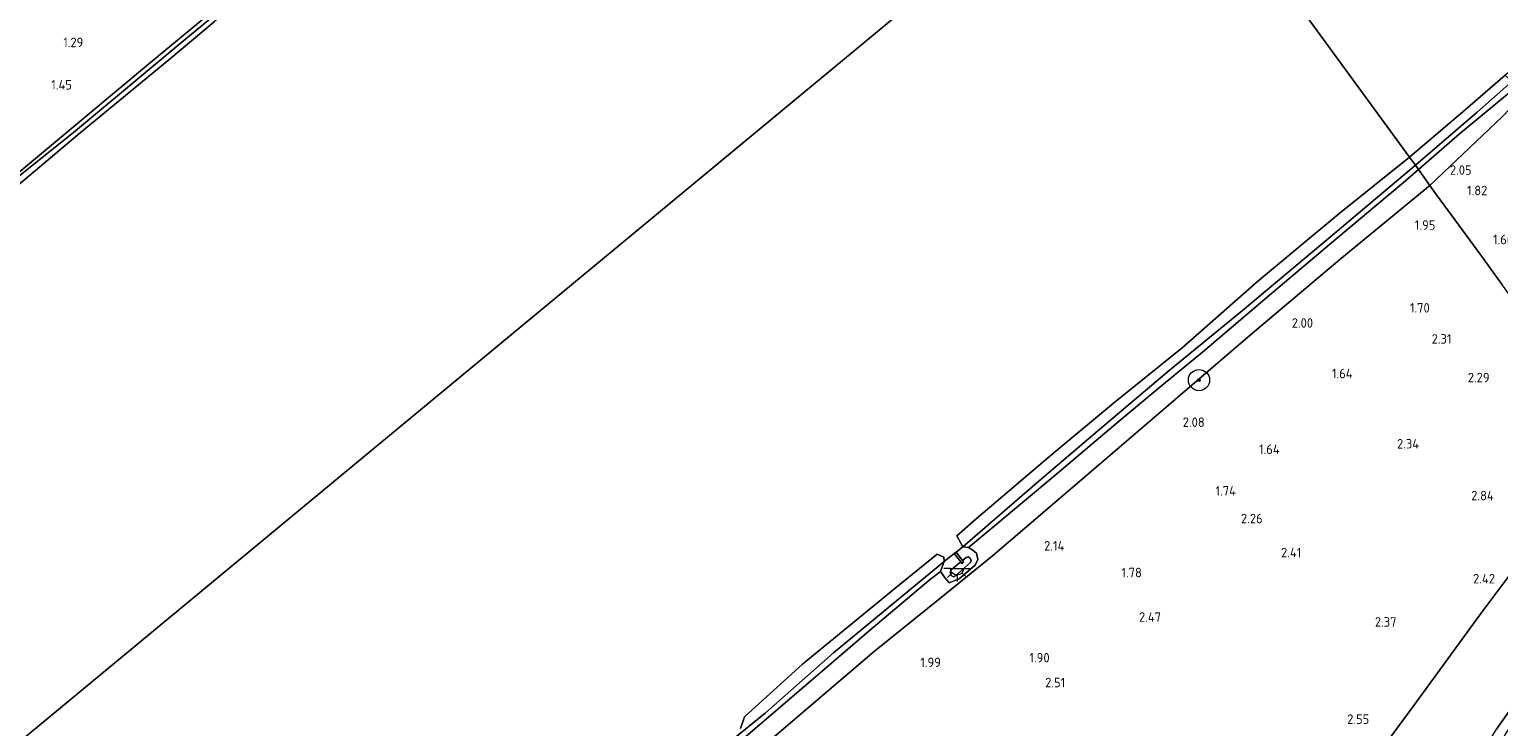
# Model space of a CAD drawing. Extents: x 130905 to 137824, y 412333 to 417928.
# Tile 150 of 256: x 133644 to 133922, y 414681 to 414813. Entities that reach past the tile are written whole.
import ezdxf
from ezdxf.enums import TextEntityAlignment as Align

# ---------------------------------------------------------------- set-up
doc = ezdxf.new("R2010")
doc.units = 0
for name, color, linetype, lineweight in [('B-ME-GR-BOOM-S', 90, 'Continuous', 25), ('B-ME-GR-GRAS-GV', 60, 'Continuous', 13), ('B-ME-GW-TALUD_KRUIN-G', 90, 'Continuous', 18), ('B-ME-GW-TALUD_TEEN-G', 90, 'Continuous', 18), ('B-ME-KL-ET_LS_OV_LICHTPUNT-S', 190, 'Continuous', 25), ('B-ME-OB-BEKLEDING_STEEN-GV', 30, 'Continuous', 18), ('B-ME-OB-BEKLEDING_STORTSTEEN-GV', 30, 'Continuous', 18), ('B-ME-OB-OEVERVOORZIENING-G', 7, 'Continuous', 18), ('B-ME-OG-WATER_RIVIER-GV', 130, 'Continuous', 18), ('B-ME-OG-WEG_TRAP-GV', 7, 'Continuous', 18), ('B-ME-VH-VERHARDING_BASALTVERHARDING-GV', 252, 'Continuous', 18), ('X-XX-AL-HOOGTELABEL-S', 7, 'Continuous', 25)]:
    doc.layers.add(name, color=color, linetype=linetype, lineweight=lineweight)
doc.styles.add('NLCS-ISO-ANNOTATIVE-T18', font='NLCS-ISO.ttf', dxfattribs={"height": 1.8})

# ---------------------------------------------------------------- blocks, each defined once
blk = doc.blocks.new('SAL-HOOGTELABEL-SO')
at = {"color": 0, "linetype": 'ByBlock', "lineweight": -2, "style": 'NLCS-ISO-ANNOTATIVE-T18'}
blk.add_attdef('HOOGTE', text='', height=1.8, dxfattribs=at).set_placement((2.79, 0), align=Align.RIGHT)
blk = doc.blocks.new('SGR-BOOM_01-SO')
at = {"linetype": 'ByBlock', "lineweight": 18}
h = blk.add_hatch(color=0, dxfattribs=at)
h.dxf.hatch_style = 1
edge = h.paths.add_edge_path()
edge.add_arc((0, 0), 0.25, 0, 360)
at = {"color": 0, "linetype": 'ByBlock', "lineweight": 18}
for radius in [2, 0.25]:
    blk.add_circle((0, 0), radius, dxfattribs=at)
blk = doc.blocks.new('SKL-ET_OV_LICHTPUNT-SO')
at = {"color": 0, "linetype": 'ByBlock', "lineweight": 18}
for points in [[(-1.25, 0), (-2.5, 0)], [(1.25, 0), (2.5, 0)], [(-0.92, -0.85), (-1.83, -1.7)], [(0, -1.25), (0, -2.5)], [(0.92, -0.85), (1.83, -1.7)]]:
    blk.add_lwpolyline(points, dxfattribs=at)
blk.add_lwpolyline([(0, 0), (1.25, 0, -1), (-1.25, 0)], format="xyb", close=True, dxfattribs=at)

msp = doc.modelspace()

# ---------------------------------------------------------------- linework, layer by layer
at = {"layer": 'B-ME-GR-GRAS-GV'}
for points in [[(133698.131, 414831.814, 1.248), (133667.716, 414806.584, 1.245), (133641.401, 414784.621, 1.245), (133637.68, 414781.006, 1.175), (133635.038, 414781.805, 1.45), (133626.913, 414775.231, 1.463), (133611.712, 414762.373, 1.475), (133606.441, 414768.121, 1.251), (133602.219, 414773.058, 1.353), (133597.933, 414777.842, 1.425), (133594.807, 414781.18, 1.401), (133596.792, 414783.723, 1.363), (133602.164, 414788.483, 1.283), (133620.958, 414803.828, 1.26), (133642.73, 414822.28, 1.272)], [(133777.18, 414676.652, 1.162), (133787.637, 414685.628, 1.206), (133803.1, 414698.914, 1.273), (133814.419, 414708.415, 1.222), (133816.593, 414710.126, 1.336), (133817.374, 414709.045, 1.581), (133818.259, 414707.977, 1.904), (133820.158, 414708.711, 1.885), (133823.156, 414711.339, 1.858), (133823.653, 414712.388, 1.839), (133823.41, 414713.563, 1.544), (133822.721, 414714.183, 1.42), (133821.897, 414714.669, 1.228), (133826.774, 414718.661, 1.202), (133838.187, 414728.245, 1.268), (133850.124, 414738.321, 1.291), (133858.412, 414745.277, 1.264), (133866.107, 414751.589, 1.337), (133878.75, 414762.3, 1.306), (133891.299, 414772.928, 1.285), (133904.079, 414783.623, 1.304), (133906.893, 414786.045, 1.296), (133909.063, 414783.029, 1.982), (133892.052, 414769.042, 2.019), (133875.166, 414754.861, 2.032), (133861.451, 414743.065, 2.082), (133846.88, 414730.584, 1.97), (133832.503, 414718.228, 2.057), (133826.449, 414713.06, 2.019), (133816.757, 414705.188, 2.019), (133804.147, 414695.057, 2.107), (133783.545, 414677.477, 1.845)], [(133783.545, 414677.477, 1.845), (133804.147, 414695.057, 2.107), (133816.757, 414705.188, 2.019), (133826.449, 414713.06, 2.019), (133832.503, 414718.228, 2.057), (133846.88, 414730.584, 1.97), (133861.451, 414743.065, 2.082), (133875.166, 414754.861, 2.032), (133892.052, 414769.042, 2.019), (133909.063, 414783.029, 1.982), (133910.158, 414781.563, 1.883), (133913.854, 414776.49, 1.571), (133918.677, 414769.87, 1.588), (133922.781, 414764.237, 2.165)], [(133897.505, 414673.257, 2.777), (133906.008, 414684.811, 2.839), (133918.9, 414702.468, 2.814), (133926.412, 414712.528, 2.864)], [(133926.412, 414712.528, 2.864), (133918.9, 414702.468, 2.814), (133906.008, 414684.811, 2.839), (133897.505, 414673.257, 2.777)], [(133929.709, 414691.817, 6.213), (133921.627, 414680.331, 6.127)]]:
    msp.add_polyline3d(points, dxfattribs=at)
for points in [[(133922.79, 414796.057, 1.707), (133909.063, 414783.029, 1.982), (133906.893, 414786.045, 1.296), (133914.647, 414792.813, 1.296), (133924.429, 414800.897, 1.338), (133925.279, 414801.627, 1.345), (133926.814, 414800.324, 1.707)], [(133951.701, 414745.718, 2.539), (133943.681, 414735.455, 2.752), (133922.781, 414764.237, 2.165), (133918.677, 414769.87, 1.588), (133913.854, 414776.49, 1.571), (133910.158, 414781.563, 1.883), (133909.063, 414783.029, 1.982), (133922.79, 414796.057, 1.707), (133926.814, 414800.324, 1.707), (133929.684, 414797.353, 1.819), (133935.363, 414792.432, 1.719), (133939.584, 414788.727, 1.81), (133943.929, 414785.125, 2.167), (133946.458, 414782.861, 2.261), (133962.486, 414768.702, 2.435), (133966.923, 414764.414, 2.551), (133960.642, 414756.703, 2.577)], [(133917.223, 414664.138, 6.68), (133915.008, 414661.92, 6.579), (133914.529, 414662.479, 6.579), (133916.292, 414668.917, 6.369), (133918.351, 414674.206, 6.314), (133919.405, 414676.595, 6.206), (133921.627, 414680.331, 6.127), (133929.709, 414691.817, 6.213), (133938.655, 414703.61, 6.264), (133953.39, 414722.222, 6.142), (133954.598, 414720.563, 6.305), (133942.754, 414705.598, 6.418), (133931.253, 414690.861, 6.33), (133923.433, 414679.592, 6.305), (133920.96, 414675.132, 6.418), (133919.946, 414672.315, 6.443), (133919.331, 414669.156, 6.505), (133918.306, 414665.735, 6.643)]]:
    msp.add_polyline3d(points, close=True, dxfattribs=at)
at = {"layer": 'B-ME-GW-TALUD_KRUIN-G'}
for points in [[(133637.68, 414781.006, 1.175), (133641.464, 414784.023, 1.261), (133652.814, 414793.071, 1.263), (133673.66, 414810.468, 1.25), (133701.648, 414833.636, 1.275), (133726.954, 414854.745, 1.275), (133755.445, 414878.806, 1.213), (133774.079, 414894.4, 1.2)], [(133926.814, 414800.324, 1.707), (133922.79, 414796.057, 1.707), (133909.063, 414783.029, 1.982)], [(133909.063, 414783.029, 1.982), (133892.052, 414769.042, 2.019), (133875.166, 414754.861, 2.032), (133861.451, 414743.065, 2.082), (133846.88, 414730.584, 1.97), (133832.503, 414718.228, 2.057), (133826.449, 414713.06, 2.019), (133816.757, 414705.188, 2.019), (133804.147, 414695.057, 2.107), (133783.545, 414677.477, 1.845), (133773.261, 414668.795, 1.895), (133758.907, 414656.622, 1.945), (133746.65, 414645.328, 1.92), (133732.159, 414633.485, 2.082), (133718.626, 414622.179, 2.045), (133700.84, 414607.234, 2.007), (133691.399, 414599.716, 1.97), (133682.039, 414591.296, 2.007), (133679.177, 414588.011, 1.882), (133677.32, 414584.258, 2.007), (133677.104, 414581.555, 1.995), (133677.892, 414578.043, 1.995), (133679.33, 414574.941, 1.957), (133680.317, 414572.377, 1.538)], [(133921.627, 414680.331, 6.127), (133929.709, 414691.817, 6.213), (133938.655, 414703.61, 6.264), (133953.39, 414722.222, 6.142)], [(133820.749, 414712.205, 2.338), (133821.451, 414712.767, 2.335), (133821.835, 414712.892, 2.339), (133822.226, 414712.62, 2.336), (133822.4, 414712.226, 2.333), (133822.271, 414711.843, 2.336), (133819.436, 414709.322, 2.311), (133819.042, 414709.147, 2.311), (133818.631, 414709.386, 2.287), (133818.448, 414709.986, 2.273), (133818.707, 414710.496, 2.267), (133820.42, 414711.936, 2.333)]]:
    msp.add_polyline3d(points, dxfattribs=at)
at = {"layer": 'B-ME-GW-TALUD_TEEN-G'}
for points in [[(133790.543, 414523.92, 2.59), (133806.137, 414544.9, 2.713), (133821.835, 414566.881, 2.656), (133841.225, 414594.173, 2.656), (133856.458, 414615.638, 2.742), (133871.721, 414637.031, 2.802), (133882.55, 414652.201, 2.939), (133890.7, 414663.664, 2.927), (133897.505, 414673.257, 2.777), (133906.008, 414684.811, 2.839), (133918.9, 414702.468, 2.814), (133926.412, 414712.528, 2.864), (133939.133, 414729.33, 2.914), (133943.681, 414735.455, 2.752)], [(133820.8, 414714.784, 1), (133821.897, 414714.669, 1.228), (133822.721, 414714.183, 1.42), (133823.41, 414713.563, 1.544), (133823.653, 414712.388, 1.839), (133823.156, 414711.339, 1.858), (133820.158, 414708.711, 1.885), (133818.259, 414707.977, 1.904), (133817.374, 414709.045, 1.581), (133816.593, 414710.126, 1.336), (133817.325, 414712.018, 1)]]:
    msp.add_polyline3d(points, dxfattribs=at)
at = {"layer": 'B-ME-OB-BEKLEDING_STEEN-GV'}
for points in [[(133641.464, 414784.023, 1.261), (133637.68, 414781.006, 1.175), (133641.401, 414784.621, 1.245), (133667.716, 414806.584, 1.245), (133698.131, 414831.814, 1.248), (133723.789, 414853.29, 1.242), (133752.239, 414877.173, 1.23), (133773.52, 414895.247, 1.239), (133774.079, 414894.4, 1.2), (133755.445, 414878.806, 1.213), (133726.954, 414854.745, 1.275), (133701.648, 414833.636, 1.275), (133673.66, 414810.468, 1.25), (133652.814, 414793.071, 1.263)], [(133654.063, 414793.01, 1), (133638.733, 414780.166, 1), (133637.68, 414781.006, 1.175), (133641.464, 414784.023, 1.261), (133652.814, 414793.071, 1.263), (133673.66, 414810.468, 1.25), (133701.648, 414833.636, 1.275), (133726.954, 414854.745, 1.275), (133755.445, 414878.806, 1.213), (133774.079, 414894.4, 1.2), (133774.484, 414893.862, 1), (133767.77, 414888.135, 1), (133752.823, 414875.324, 1), (133740.214, 414864.737, 1), (133727.446, 414854.014, 1), (133710.197, 414839.537, 1), (133693.495, 414825.848, 1), (133679.381, 414813.995, 1), (133670.773, 414806.784, 1)], [(133914.647, 414792.813, 1.296), (133906.893, 414786.045, 1.296), (133906.364, 414786.88, 1), (133917.981, 414796.885, 1), (133924.468, 414802.611, 1), (133925.279, 414801.627, 1.345), (133924.429, 414800.897, 1.338)], [(133826.774, 414718.661, 1.202), (133821.897, 414714.669, 1.228), (133820.8, 414714.784, 1), (133835.247, 414727.228, 1), (133845.918, 414736.332, 1), (133859.815, 414748.105, 1), (133873.644, 414759.444, 1), (133891.532, 414774.411, 1), (133906.364, 414786.88, 1), (133906.893, 414786.045, 1.296), (133904.079, 414783.623, 1.304), (133891.299, 414772.928, 1.285), (133878.75, 414762.3, 1.306), (133866.107, 414751.589, 1.337), (133858.412, 414745.277, 1.264), (133850.124, 414738.321, 1.291), (133838.187, 414728.245, 1.268)], [(133823.41, 414713.563, 1.544), (133823.653, 414712.388, 1.839), (133823.156, 414711.339, 1.858), (133820.158, 414708.711, 1.885), (133818.259, 414707.977, 1.904), (133817.374, 414709.045, 1.581), (133816.593, 414710.126, 1.336), (133817.325, 414712.018, 1), (133819.2, 414713.51, 1), (133820.42, 414711.936, 2.333), (133818.707, 414710.496, 2.267), (133818.448, 414709.986, 2.273), (133818.631, 414709.386, 2.287), (133819.042, 414709.147, 2.311), (133819.436, 414709.322, 2.311), (133822.271, 414711.843, 2.336), (133822.4, 414712.226, 2.333), (133822.226, 414712.62, 2.336), (133821.835, 414712.892, 2.339), (133821.451, 414712.767, 2.335), (133820.749, 414712.205, 2.338), (133819.532, 414713.775, 1), (133820.8, 414714.784, 1), (133821.897, 414714.669, 1.228), (133822.721, 414714.183, 1.42)]]:
    msp.add_polyline3d(points, close=True, dxfattribs=at)
msp.add_polyline3d([(133769.899, 414672.345, 1), (133783.466, 414683.354, 1), (133796.394, 414694.727, 1), (133817.325, 414712.018, 1), (133816.593, 414710.126, 1.336), (133814.419, 414708.415, 1.222), (133803.1, 414698.914, 1.273), (133787.637, 414685.628, 1.206), (133777.18, 414676.652, 1.162)], dxfattribs=at)
at = {"layer": 'B-ME-OB-BEKLEDING_STORTSTEEN-GV'}
for points in [[(133917.981, 414796.885, 1), (133906.364, 414786.88, 1), (133905.189, 414788.374, 1), (133915.745, 414797.345, 1), (133923.324, 414803.919, 1), (133924.468, 414802.611, 1)], [(133835.247, 414727.228, 1), (133820.8, 414714.784, 1), (133819.696, 414716.88, 1), (133823.321, 414720.063, 1), (133837.618, 414732.235, 1), (133849.315, 414741.909, 1), (133862.277, 414752.359, 1), (133876.505, 414764.896, 1), (133891.839, 414777.673, 1), (133905.189, 414788.374, 1), (133906.364, 414786.88, 1), (133891.532, 414774.411, 1), (133873.644, 414759.444, 1), (133859.815, 414748.105, 1), (133845.918, 414736.332, 1)]]:
    msp.add_polyline3d(points, close=True, dxfattribs=at)
msp.add_polyline3d([(133778.813, 414680.486, 1), (133779.565, 414682.688, 1), (133790.509, 414692.612, 1), (133807.964, 414706.906, 1), (133815.99, 414713.375, 1), (133817.21, 414712.816, 1), (133817.325, 414712.018, 1), (133796.394, 414694.727, 1), (133783.466, 414683.354, 1), (133769.899, 414672.345, 1)], dxfattribs=at)
at = {"layer": 'B-ME-OB-OEVERVOORZIENING-G'}
for points in [[(133638.733, 414780.166, 1), (133654.063, 414793.01, 1), (133670.773, 414806.784, 1), (133679.381, 414813.995, 1)], [(133936.776, 414812.751, 1), (133934.353, 414810.665, 1), (133927.854, 414806.658, 1), (133926.123, 414806.071, 1), (133923.324, 414803.919, 1), (133915.745, 414797.345, 1), (133905.189, 414788.374, 1)], [(133905.189, 414788.374, 1), (133891.839, 414777.673, 1), (133876.505, 414764.896, 1), (133862.277, 414752.359, 1), (133849.315, 414741.909, 1), (133837.618, 414732.235, 1), (133823.321, 414720.063, 1), (133819.696, 414716.88, 1), (133820.8, 414714.784, 1), (133819.532, 414713.775, 1), (133819.2, 414713.51, 1), (133817.325, 414712.018, 1), (133817.21, 414712.816, 1), (133815.99, 414713.375, 1), (133807.964, 414706.906, 1), (133790.509, 414692.612, 1), (133779.565, 414682.688, 1), (133778.813, 414680.486, 1)]]:
    msp.add_polyline3d(points, dxfattribs=at)
at = {"layer": 'B-ME-OG-WATER_RIVIER-GV'}
for points in [[(133855.779, 414856.087, 1), (133905.189, 414788.374, 1), (133891.839, 414777.673, 1), (133876.505, 414764.896, 1), (133862.277, 414752.359, 1), (133849.315, 414741.909, 1), (133837.618, 414732.235, 1), (133823.321, 414720.063, 1), (133819.696, 414716.88, 1), (133820.8, 414714.784, 1), (133819.532, 414713.775, 1), (133819.2, 414713.51, 1), (133817.325, 414712.018, 1), (133817.21, 414712.816, 1), (133815.99, 414713.375, 1), (133807.964, 414706.906, 1), (133790.509, 414692.612, 1), (133779.565, 414682.688, 1), (133778.813, 414680.486, 1)], [(133936.776, 414812.751, 1), (133934.353, 414810.665, 1), (133927.854, 414806.658, 1), (133926.123, 414806.071, 1), (133923.324, 414803.919, 1), (133915.745, 414797.345, 1), (133905.189, 414788.374, 1), (133855.779, 414856.087, 1)], [(133564.648, 414613.499, 1), (133826.619, 414830.313, 1)], [(133826.619, 414830.313, 1), (133564.648, 414613.499, 1)], [(133638.733, 414780.166, 1), (133654.063, 414793.01, 1), (133670.773, 414806.784, 1), (133679.381, 414813.995, 1)]]:
    msp.add_polyline3d(points, dxfattribs=at)
at = {"layer": 'B-ME-OG-WEG_TRAP-GV'}
msp.add_polyline3d([(133820.971, 414711.918, 2.461), (133820.663, 414711.621, 2.474), (133820.42, 414711.936, 2.333), (133819.2, 414713.51, 1), (133819.532, 414713.775, 1), (133820.749, 414712.205, 2.338)], close=True, dxfattribs=at)
at = {"layer": 'B-ME-VH-VERHARDING_BASALTVERHARDING-GV'}
msp.add_polyline3d([(133822.271, 414711.843, 2.336), (133819.436, 414709.322, 2.311), (133819.042, 414709.147, 2.311), (133818.631, 414709.386, 2.287), (133818.448, 414709.986, 2.273), (133818.707, 414710.496, 2.267), (133820.42, 414711.936, 2.333), (133820.663, 414711.621, 2.474), (133820.971, 414711.918, 2.461), (133820.749, 414712.205, 2.338), (133821.451, 414712.767, 2.335), (133821.835, 414712.892, 2.339), (133822.226, 414712.62, 2.336), (133822.4, 414712.226, 2.333)], close=True, dxfattribs=at)

# ---------------------------------------------------------------- block references
at = {"layer": 'B-ME-GR-BOOM-S'}
msp.add_blockref('SGR-BOOM_01-SO', (133865.439, 414746.282, 1.719), dxfattribs=at)
at = {"layer": 'B-ME-KL-ET_LS_OV_LICHTPUNT-S'}
msp.add_blockref('SKL-ET_OV_LICHTPUNT-SO', (133819.725, 414710.72, 2.471), dxfattribs=at)
at = {"layer": 'X-XX-AL-HOOGTELABEL-S'}
for p, values in [((133651.859, 414809.184, 1.288), {'HOOGTE': '1.29'}), ((133649.7, 414801.18, 1.453), {'HOOGTE': '1.45'}), ((133914.164, 414785.072, 2.05), {'HOOGTE': '2.05'}), ((133917.141, 414781.204, 1.824), {'HOOGTE': '1.82'}), ((133907.321, 414774.675, 1.954), {'HOOGTE': '1.95'}), ((133922.06, 414771.948, 1.662), {'HOOGTE': '1.66'}), ((133906.252, 414759.037, 1.701), {'HOOGTE': '1.70'}), ((133884.21, 414756.181, 2.004), {'HOOGTE': '2.00'}), ((133910.359, 414753.166, 2.314), {'HOOGTE': '2.31'}), ((133891.671, 414746.627, 1.642), {'HOOGTE': '1.64'}), ((133917.554, 414745.866, 2.287), {'HOOGTE': '2.29'}), ((133863.734, 414737.437, 2.08), {'HOOGTE': '2.08'}), ((133877.899, 414732.321, 1.642), {'HOOGTE': '1.64'}), ((133904.246, 414733.359, 2.336), {'HOOGTE': '2.34'}), ((133869.635, 414724.461, 1.738), {'HOOGTE': '1.74'}), ((133918.353, 414723.564, 2.842), {'HOOGTE': '2.84'}), ((133874.677, 414719.229, 2.264), {'HOOGTE': '2.26'}), ((133837.214, 414714.073, 2.142), {'HOOGTE': '2.14'}), ((133881.98, 414712.801, 2.411), {'HOOGTE': '2.41'}), ((133851.859, 414709.025, 1.78), {'HOOGTE': '1.78'}), ((133918.575, 414707.86, 2.424), {'HOOGTE': '2.42'}), ((133855.482, 414700.625, 2.474), {'HOOGTE': '2.47'}), ((133899.967, 414699.692, 2.365), {'HOOGTE': '2.37'}), ((133834.43, 414692.931, 1.901), {'HOOGTE': '1.90'}), ((133813.899, 414692.055, 1.992), {'HOOGTE': '1.99'}), ((133837.374, 414688.245, 2.514), {'HOOGTE': '2.51'}), ((133894.828, 414681.338, 2.554), {'HOOGTE': '2.55'})]:
    msp.add_blockref('SAL-HOOGTELABEL-SO', p, dxfattribs=at).add_auto_attribs(values)

doc.saveas('drawing.dxf')
